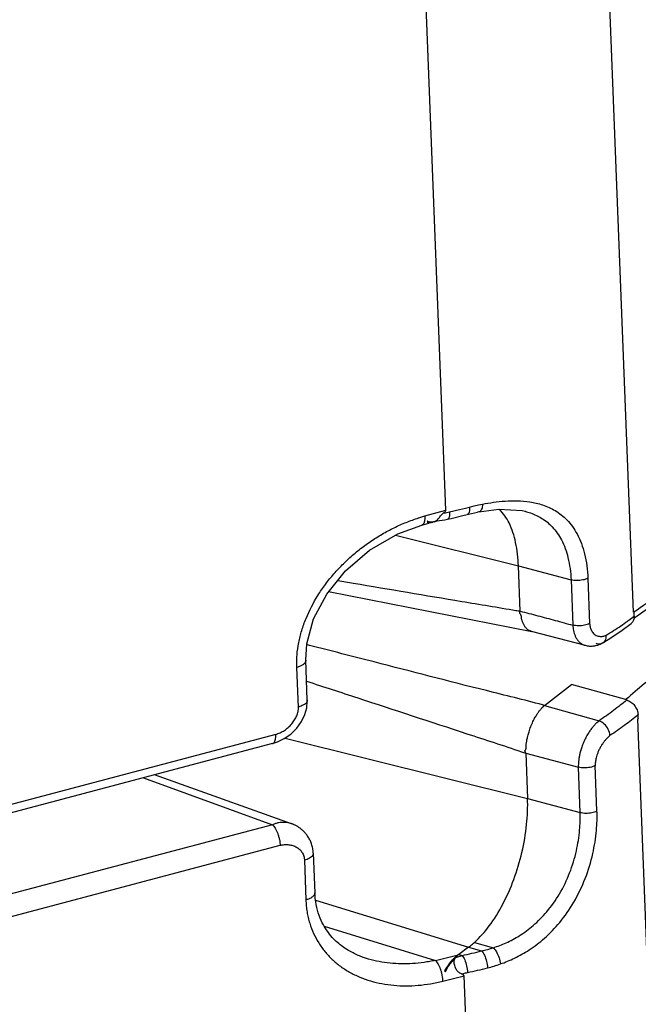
# Model space of a CAD drawing. Header units: inches. Extents: x -4 to 262, y 56 to 231.
# Tile 39 of 162: x 107.53 to 108.89, y 92.48 to 94.66. Entities that reach past the tile are written whole.
import ezdxf

# ---------------------------------------------------------------- set-up
doc = ezdxf.new("R2010")
doc.units = ezdxf.units.IN
doc.header["$LTSCALE"] = 1.2
doc.header["$MEASUREMENT"] = 0
doc.layers.get('0').update_dxf_attribs({"linetype": 'CONTINUOUS'})
doc.layers.add('7_ALL_FEATURES', color=7, linetype='CONTINUOUS')

msp = doc.modelspace()

# ---------------------------------------------------------------- linework, layer by layer
at = {"color": 7, "linetype": 'Continuous'}
for p, q in [((108.8847, 93.3518), (108.7318, 97.2634)), ((108.4691, 93.5777), (108.3472, 96.6953)), ((108.4225, 93.5645), (108.4691, 93.5777)), ((109.0468, 89.2036), (108.8939, 93.1152)), ((108.4628, 92.5355), (108.5094, 92.547)), ((108.6313, 89.4295), (108.5094, 92.547))]:
    msp.add_line(p, q, dxfattribs=at)
for points, start_tangent, end_tangent in [([(108.8854, 93.3523), (108.9414, 93.3917), (109.0041, 93.4359), (109.0667, 93.4806), (109.1293, 93.5263), (109.1918, 93.5729), (109.2543, 93.6205), (109.3168, 93.6688), (109.3498, 93.6943)], (0.735802, 0.518263), (0.712538, 0.549808)), ([(109.3508, 93.5149), (109.257, 93.4532), (109.1847, 93.3968), (109.1101, 93.3402), (109.0315, 93.2837), (108.9485, 93.2258), (108.868, 93.1591)], (-0.758051, -0.485138), (-0.68487, -0.583912)), ([(108.8847, 93.3518), (108.8852, 93.3516), (108.8856, 93.352)], (0.674855, -0.595458), (0.574513, 0.692773)), ([(108.8949, 93.1164), (108.8943, 93.116), (108.8939, 93.1152)], (-0.880556, -0.186067), (-0.275083, -0.85693))]:
    msp.add_spline(points, degree=3, dxfattribs=dict(at, start_tangent=start_tangent, end_tangent=end_tangent))
at = {"layer": '7_ALL_FEATURES', "color": 7, "linetype": 'Continuous'}
for p, q in [((108.5127, 93.5818), (108.5216, 93.584)), ((108.5216, 93.584), (108.5319, 93.5866)), ((108.5319, 93.5866), (108.5416, 93.5888)), ((108.5416, 93.5888), (108.5504, 93.5906)), ((108.4097, 93.5606), (108.4225, 93.5645)), ((108.4616, 93.569), (108.4642, 93.5711)), ((108.4642, 93.5711), (108.4666, 93.5732)), ((108.4642, 93.5711), (108.4686, 93.5717)), ((108.4686, 93.5717), (108.4772, 93.5734)), ((108.4772, 93.5734), (108.4995, 93.5786)), ((108.4995, 93.5786), (108.5127, 93.5818)), ((108.5162, 93.5676), (108.5196, 93.5685)), ((108.5196, 93.5685), (108.5391, 93.5729)), ((108.5424, 93.5735), (108.5391, 93.5729)), ((108.6441, 93.5749), (108.6446, 93.5748)), ((108.4161, 93.5442), (108.4317, 93.5487)), ((108.4283, 93.5527), (108.4276, 93.5531)), ((108.4294, 93.5526), (108.4276, 93.5507)), ((108.4293, 93.5523), (108.4283, 93.5527)), ((108.4326, 93.5513), (108.4294, 93.5526)), ((108.4309, 93.5517), (108.4326, 93.5513)), ((108.4332, 93.5491), (108.4403, 93.5511)), ((108.4419, 93.5515), (108.4471, 93.5537)), ((108.443, 93.5518), (108.4419, 93.5515)), ((108.4431, 93.5519), (108.4498, 93.5537)), ((108.4471, 93.5537), (108.4488, 93.5545)), ((108.4493, 93.5536), (108.4671, 93.556)), ((108.4506, 93.5563), (108.4522, 93.5581)), ((108.4671, 93.556), (108.4726, 93.5571)), ((108.4726, 93.5571), (108.4808, 93.559)), ((108.3579, 93.5218), (108.6298, 93.4541)), ((108.6337, 93.3541), (108.6298, 93.4541)), ((108.6298, 93.4541), (108.7461, 93.4233)), ((108.7461, 93.4233), (108.75, 93.3228)), ((108.7834, 93.4268), (108.7873, 93.3268)), ((108.2099, 93.3974), (108.6596, 93.3091)), ((108.874, 93.334), (108.8859, 93.3432)), ((108.8859, 93.3432), (108.8856, 93.3515)), ((108.8808, 93.328), (108.8793, 93.3267)), ((108.6582, 93.3094), (108.7773, 93.2784)), ((108.1677, 93.2783), (108.1611, 93.28)), ((108.8153, 93.2831), (108.8126, 93.2818)), ((108.8153, 93.2831), (108.8322, 93.2934)), ((108.1627, 93.1576), (108.1592, 93.2454)), ((108.1429, 93.1419), (108.1395, 93.2296)), ((108.6873, 93.1455), (108.7472, 93.1917)), ((108.8693, 93.1575), (108.7472, 93.1917)), ((108.1627, 93.1549), (108.1627, 93.1576)), ((108.6873, 93.1455), (108.8081, 93.1117)), ((108.8948, 93.1169), (108.8944, 93.1251)), ((108.0929, 93.0815), (107.3352, 92.881)), ((108.0859, 93.061), (107.3312, 92.8614)), ((108.0858, 93.061), (108.086, 93.061)), ((108.086, 93.0611), (108.0967, 93.0647)), ((108.0967, 93.0647), (108.1115, 93.072)), ((108.1134, 93.0733), (108.6499, 92.9399)), ((108.646, 93.0398), (108.6499, 92.9399)), ((108.646, 93.0398), (108.7623, 93.009)), ((108.7662, 92.909), (108.7623, 93.009)), ((108.8035, 92.9125), (108.7996, 93.0125)), ((107.8004, 92.9856), (108.0856, 92.8817)), ((108.1277, 92.8838), (107.8247, 92.9919)), ((108.6499, 92.9399), (108.7662, 92.909)), ((108.0857, 92.8817), (107.3279, 92.6813)), ((108.1278, 92.8838), (108.1277, 92.8838)), ((107.3448, 92.6356), (108.1025, 92.8361)), ((108.1562, 92.8031), (108.1596, 92.7154)), ((108.1759, 92.8189), (108.1794, 92.731)), ((108.1808, 92.7146), (108.5192, 92.6105)), ((108.1998, 92.6573), (108.4463, 92.5815)), ((108.5192, 92.6105), (108.4977, 92.5947)), ((108.5192, 92.6105), (108.548, 92.6024)), ((108.5323, 92.6212), (108.5743, 92.6095)), ((108.2933, 92.5858), (108.2932, 92.5859)), ((108.4463, 92.5815), (108.4967, 92.5939)), ((108.4977, 92.5947), (108.4967, 92.5939)), ((108.4977, 92.5946), (108.5053, 92.5925)), ((108.4664, 92.5586), (108.4684, 92.556)), ((108.4673, 92.558), (108.4666, 92.5565))]:
    msp.add_line(p, q, dxfattribs=at)
for points in [[(108.4808, 93.559), (108.5067, 93.5652), (108.5162, 93.5676)], [(108.5424, 93.5735), (108.5865, 93.5794), (108.6382, 93.5763), (108.6446, 93.5748)], [(108.8852, 93.3385), (109.0238, 93.4361), (109.1964, 93.563)], [(108.1592, 93.2453), (108.1613, 93.2819), (108.1765, 93.337), (108.2055, 93.3919), (108.2472, 93.4432), (108.3006, 93.4887), (108.3632, 93.5248), (108.416, 93.5443)], [(108.8322, 93.2934), (108.8595, 93.3118), (108.8793, 93.3267)], [(108.7774, 93.2784), (108.7794, 93.2779), (108.7816, 93.2775), (108.7839, 93.2771), (108.7862, 93.2769), (108.7885, 93.2768)], [(108.7885, 93.2768), (108.7908, 93.2768), (108.7931, 93.2769), (108.7952, 93.2771), (108.7971, 93.2773), (108.7989, 93.2776), (108.8009, 93.2779), (108.8031, 93.2784), (108.8051, 93.279), (108.807, 93.2796), (108.8086, 93.2802), (108.8099, 93.2807), (108.8113, 93.2813), (108.8128, 93.2819)], [(108.1571, 93.1254), (108.1613, 93.1404), (108.1627, 93.1549)], [(108.1115, 93.072), (108.126, 93.0822), (108.1392, 93.0952), (108.1497, 93.11), (108.1571, 93.1254)], [(108.1759, 92.8189), (108.1758, 92.8216), (108.1755, 92.8242), (108.1751, 92.8268), (108.1747, 92.8293), (108.1742, 92.8318), (108.1736, 92.8343), (108.1729, 92.8367), (108.1721, 92.839), (108.1713, 92.8413), (108.1704, 92.8435), (108.1694, 92.8456), (108.1684, 92.8477), (108.1674, 92.8498), (108.1663, 92.8517), (108.1651, 92.8536), (108.1639, 92.8555), (108.1627, 92.8573), (108.1615, 92.859), (108.1602, 92.8607), (108.1589, 92.8622), (108.1576, 92.8638), (108.1562, 92.8652), (108.1549, 92.8666), (108.1535, 92.868), (108.1522, 92.8693), (108.1508, 92.8705), (108.1494, 92.8716), (108.148, 92.8727), (108.1466, 92.8738), (108.1453, 92.8748), (108.1439, 92.8757), (108.1425, 92.8766), (108.1412, 92.8775), (108.1399, 92.8783), (108.1385, 92.879), (108.1372, 92.8797), (108.136, 92.8803), (108.1347, 92.8809), (108.1335, 92.8815), (108.1323, 92.882), (108.1311, 92.8825), (108.13, 92.8829), (108.129, 92.8833), (108.1279, 92.8837), (108.1278, 92.8838)], [(108.2933, 92.5859), (108.2916, 92.5864), (108.289, 92.5873), (108.2863, 92.5882), (108.2835, 92.5892), (108.2808, 92.5903), (108.278, 92.5914), (108.2752, 92.5926), (108.2723, 92.5938), (108.2695, 92.5951), (108.2666, 92.5965), (108.2638, 92.5979), (108.2609, 92.5994), (108.258, 92.6009), (108.2551, 92.6025), (108.2522, 92.6043), (108.2493, 92.606), (108.2464, 92.6079), (108.2435, 92.6099), (108.2407, 92.6119), (108.2378, 92.6141), (108.235, 92.6163), (108.2322, 92.6186), (108.2294, 92.621), (108.2266, 92.6236), (108.2237, 92.6263), (108.2209, 92.6292), (108.2179, 92.6323), (108.215, 92.6357), (108.2121, 92.6392), (108.2092, 92.643), (108.2063, 92.6469), (108.2036, 92.6511), (108.2009, 92.6555), (108.1982, 92.6601), (108.1957, 92.6649), (108.1933, 92.67), (108.1911, 92.6752), (108.1889, 92.6807), (108.187, 92.6865), (108.1852, 92.6924), (108.1837, 92.6985), (108.1823, 92.7049), (108.1812, 92.7114), (108.1803, 92.7181), (108.1797, 92.725), (108.1793, 92.731)]]:
    msp.add_lwpolyline(points, dxfattribs=at)
for points, start_tangent, end_tangent in [([(108.5216, 93.584), (108.5204, 93.5728), (108.5163, 93.5676), (108.5162, 93.5676)], (0.038852, -0.899161), (-0.878029, -0.197647)), ([(108.5504, 93.5906), (108.5482, 93.5793), (108.5431, 93.5737), (108.5424, 93.5736)], (-0.034766, -0.899328), (-0.890993, -0.127008)), ([(108.5504, 93.5906), (108.5744, 93.5947), (108.6001, 93.5975), (108.6271, 93.5981), (108.6549, 93.5957), (108.6832, 93.5891), (108.7109, 93.5764), (108.7369, 93.5558), (108.7594, 93.5248), (108.7759, 93.4811), (108.7834, 93.4268)], (0.882754, 0.175344), (0.035303, -0.899307)), ([(108.1395, 93.2296), (108.1393, 93.2433), (108.1399, 93.257), (108.1437, 93.2843), (108.1504, 93.3112), (108.1599, 93.3378), (108.1862, 93.3889), (108.2028, 93.4133), (108.2217, 93.4367), (108.2428, 93.459), (108.2656, 93.48), (108.2899, 93.4992), (108.3153, 93.5165), (108.3413, 93.5316), (108.368, 93.5447), (108.3951, 93.5556), (108.4088, 93.5603), (108.4097, 93.5606)], (-0.053696, 0.898397), (0.85643, 0.276637)), ([(108.4225, 93.5645), (108.4226, 93.559), (108.4224, 93.5564), (108.422, 93.5539), (108.4219, 93.5534)], (0.051143, -0.898546), (-0.170071, -0.883785)), ([(108.4522, 93.5581), (108.4572, 93.5645)], (0.615688, 0.656452), (0.568128, 0.698019)), ([(108.4572, 93.5645), (108.4616, 93.569)], (0.568128, 0.698019), (0.683072, 0.586015)), ([(108.4666, 93.5732), (108.4684, 93.5754), (108.4691, 93.5777)], (0.640161, 0.632608), (-0.035152, 0.899313)), ([(108.4772, 93.5734), (108.4763, 93.5622), (108.4728, 93.5572), (108.4726, 93.5572)], (0.039383, -0.899138), (-0.889828, -0.134931)), ([(108.6298, 93.4541), (108.6235, 93.5059), (108.609, 93.549), (108.5878, 93.5793)], (-0.035148, 0.899313), (-0.643226, 0.629493)), ([(108.6446, 93.5748), (108.6566, 93.5711), (108.6815, 93.5592), (108.7047, 93.5402), (108.7247, 93.5119), (108.7394, 93.4724), (108.7461, 93.4233)], (0.870868, -0.227132), (0.035143, -0.899314)), ([(108.419, 93.5463), (108.4181, 93.5454), (108.417, 93.5446), (108.416, 93.5443)], (-0.579416, -0.688678), (-0.869177, -0.233521)), ([(108.4219, 93.5534), (108.4215, 93.5516), (108.4209, 93.5496), (108.4201, 93.5479), (108.4192, 93.5465), (108.419, 93.5463)], (-0.170071, -0.883785), (-0.579416, -0.688678)), ([(108.4276, 93.5507), (108.4366, 93.5502)], (0.848504, -0.300068), (0.888735, 0.141952)), ([(108.4361, 93.5508), (108.4326, 93.5513)], (-0.899728, 0.022118), (-0.871951, 0.222937)), ([(108.4419, 93.5515), (108.4361, 93.5508)], (-0.873954, -0.214953), (-0.899728, 0.022118)), ([(108.4497, 93.5537), (108.4497, 93.5539), (108.4497, 93.5543), (108.4506, 93.5563)], (-0.264663, 0.860206), (0.540233, 0.719825)), ([(108.2304, 93.4219), (108.2643, 93.4161), (108.5042, 93.3756), (108.6241, 93.3557), (108.6337, 93.3541)], (0.88704, -0.152183), (0.888034, -0.146273)), ([(108.7834, 93.4268), (108.7722, 93.4229), (108.7588, 93.4216), (108.7461, 93.4233)], (-0.789693, -0.431724), (-0.869863, 0.230951)), ([(108.6369, 93.3368), (108.6366, 93.339), (108.6364, 93.3412), (108.636, 93.3433), (108.6353, 93.3453), (108.6342, 93.3472), (108.6331, 93.3489), (108.6325, 93.3506), (108.6329, 93.352), (108.6334, 93.353), (108.6337, 93.3541)], (-0.160643, 0.885547), (-0.091339, 0.895353)), ([(108.6337, 93.3541), (108.6725, 93.3439), (108.7112, 93.3336), (108.75, 93.3228)], (0.869866, -0.230941), (0.86988, -0.230885)), ([(108.8859, 93.3432), (108.8857, 93.3384)], (0.035152, -0.899313), (-0.133989, -0.88997)), ([(108.6582, 93.3094), (108.6558, 93.3102), (108.6533, 93.3113), (108.6506, 93.3129), (108.6481, 93.315), (108.6458, 93.3175), (108.6439, 93.3202), (108.6422, 93.3231), (108.6408, 93.3259), (108.6395, 93.3288), (108.6384, 93.3316), (108.6375, 93.3343), (108.6369, 93.3368)], (-0.871024, 0.226531), (-0.160643, 0.885547)), ([(108.7873, 93.3268), (108.7762, 93.3229), (108.7628, 93.3216), (108.75, 93.3233)], (-0.789585, -0.431921), (-0.869915, 0.230757)), ([(108.75, 93.3233), (108.7506, 93.3167), (108.7516, 93.3109), (108.7533, 93.3048), (108.7556, 93.2987), (108.7586, 93.293), (108.7625, 93.2877), (108.7676, 93.283), (108.7737, 93.2796), (108.7771, 93.2785)], (0.033229, -0.899386), (0.870296, -0.229314)), ([(108.7873, 93.3268), (108.7876, 93.3237), (108.7883, 93.3199), (108.7894, 93.316), (108.791, 93.3121), (108.7932, 93.3083), (108.796, 93.3048), (108.7995, 93.3017), (108.8039, 93.2995), (108.8086, 93.2983), (108.8129, 93.2981), (108.8168, 93.2985), (108.8205, 93.2995), (108.8237, 93.3007)], (0.030161, -0.899494), (0.824415, 0.361027)), ([(108.8237, 93.3007), (108.8402, 93.3109), (108.8563, 93.3214)], (0.773791, 0.459616), (0.743482, 0.507183)), ([(108.8563, 93.3214), (108.8715, 93.3322), (108.874, 93.334)], (0.743482, 0.507183), (0.722514, 0.536632)), ([(108.8857, 93.3384), (108.8845, 93.3339), (108.8808, 93.328)], (-0.133989, -0.88997), (-0.627952, -0.64473)), ([(108.8234, 93.3005), (108.8208, 93.2887), (108.8153, 93.2831)], (0.041746, -0.899031), (-0.770633, -0.464891)), ([(108.6873, 93.1456), (108.6831, 93.1467), (108.5588, 93.1782), (108.3103, 93.2416), (108.1677, 93.2783)], (-0.872494, 0.220803), (-0.871481, 0.224768)), ([(108.8126, 93.2818), (108.8014, 93.2821)], (-0.85068, -0.293842), (-0.85398, 0.284111)), ([(108.1592, 93.2453), (108.1592, 93.2439), (108.1571, 93.2394), (108.1551, 93.2373), (108.1527, 93.2353), (108.15, 93.2336), (108.1468, 93.2321), (108.1395, 93.2296)], (0.033193, -0.899388), (-0.868698, -0.235296)), ([(108.1612, 93.199), (108.2742, 93.1622), (108.5157, 93.083), (108.6363, 93.0431), (108.646, 93.0398)], (0.856089, -0.277689), (0.854211, -0.283413)), ([(108.1626, 93.1576), (108.1613, 93.1527), (108.1544, 93.1465), (108.1429, 93.1419)], (0.00067, -0.9), (-0.870071, -0.230166)), ([(108.8693, 93.1575), (108.8552, 93.1457), (108.8403, 93.1341), (108.8246, 93.1228), (108.8081, 93.1117)], (-0.67899, -0.590739), (-0.754708, -0.490322)), ([(108.8693, 93.1575), (108.8786, 93.153), (108.8867, 93.1452)], (0.866584, -0.242965), (0.551476, -0.711248)), ([(108.0929, 93.0815), (108.0953, 93.0822), (108.0978, 93.0831), (108.1026, 93.0851), (108.1119, 93.0903), (108.1205, 93.0969), (108.1281, 93.1047), (108.1345, 93.1133), (108.1393, 93.1225), (108.1422, 93.1321), (108.1429, 93.137), (108.143, 93.1394), (108.1429, 93.1419)], (0.861759, 0.259561), (-0.059893, 0.898005)), ([(108.646, 93.0398), (108.6456, 93.0411), (108.6448, 93.0425), (108.6442, 93.0442), (108.6445, 93.046), (108.6454, 93.0474), (108.6462, 93.0491), (108.6468, 93.0513), (108.647, 93.0537), (108.647, 93.0564), (108.6471, 93.0594), (108.6474, 93.0625), (108.648, 93.0659), (108.6487, 93.0696), (108.6496, 93.0735), (108.6506, 93.0778), (108.6517, 93.0824), (108.6532, 93.0874), (108.6549, 93.0928), (108.657, 93.0984), (108.6593, 93.1042), (108.6619, 93.1097), (108.6644, 93.1148), (108.6669, 93.1193), (108.6692, 93.1232), (108.6714, 93.1266), (108.6734, 93.1296), (108.6752, 93.1321), (108.6768, 93.1343), (108.6784, 93.1362), (108.6799, 93.1379), (108.6812, 93.1394), (108.6823, 93.1407), (108.6836, 93.1419), (108.6851, 93.1428), (108.6854, 93.1437), (108.6853, 93.1446), (108.6864, 93.1451), (108.6873, 93.1455)], (-0.03515, 0.899313), (0.841052, 0.320362)), ([(108.8944, 93.1251), (108.88, 93.1132), (108.8648, 93.1015), (108.8489, 93.0899), (108.8323, 93.0789)], (-0.681222, -0.588164), (-0.754818, -0.490153)), ([(108.8867, 93.1452), (108.8923, 93.1354), (108.8944, 93.1251)], (0.551476, -0.711248), (0.035152, -0.899313)), ([(108.8079, 93.1115), (108.803, 93.1071), (108.7989, 93.1029), (108.794, 93.0974), (108.789, 93.0908), (108.784, 93.0832), (108.7787, 93.074), (108.7737, 93.0634), (108.7698, 93.0533), (108.767, 93.0442), (108.765, 93.036), (108.7636, 93.0282), (108.7628, 93.0214), (108.7623, 93.0155), (108.7623, 93.009)], (0.851395, -0.291764), (0.035319, -0.899307)), ([(108.8323, 93.0789), (108.8286, 93.0925), (108.8195, 93.1043), (108.8079, 93.1115)], (-0.011183, 0.899931), (-0.851417, 0.291701)), ([(108.0859, 93.0611), (108.087, 93.0615), (108.0882, 93.0623), (108.0892, 93.0634), (108.0902, 93.0648), (108.091, 93.0666), (108.0922, 93.0709), (108.0926, 93.0733), (108.0928, 93.076), (108.0929, 93.0815)], (0.86954, 0.232164), (-0.045576, 0.898845)), ([(108.8323, 93.0789), (108.8293, 93.0762), (108.8259, 93.073), (108.8224, 93.0692), (108.8186, 93.0644), (108.8146, 93.0587), (108.8106, 93.0521), (108.8071, 93.0451), (108.8045, 93.0384), (108.8025, 93.0324), (108.8012, 93.027), (108.8003, 93.0222), (108.7998, 93.0178), (108.7996, 93.014), (108.7996, 93.0118), (108.7997, 93.0119)], (-0.701081, -0.564345), (0.007599, 0.899968)), ([(108.7996, 93.0125), (108.7884, 93.0085), (108.775, 93.0073), (108.7623, 93.009)], (-0.788626, -0.433669), (-0.869384, 0.232747)), ([(108.5323, 92.6212), (108.5651, 92.6577), (108.5951, 92.7056), (108.6195, 92.7607), (108.6375, 92.8204), (108.6479, 92.8819), (108.6499, 92.9399)], (0.669879, 0.601051), (-0.035152, 0.899313)), ([(108.5743, 92.6095), (108.6023, 92.6204), (108.6317, 92.6361), (108.6623, 92.6585), (108.6927, 92.6891), (108.7206, 92.7284), (108.7431, 92.7751), (108.758, 92.8241), (108.7652, 92.87), (108.7662, 92.909)], (0.856121, 0.277592), (-0.035151, 0.899313)), ([(108.5901, 92.5736), (108.621, 92.5864), (108.6535, 92.6048), (108.6873, 92.6305), (108.7211, 92.6655), (108.7522, 92.7101), (108.7775, 92.7627), (108.7943, 92.8178), (108.8023, 92.8691), (108.8035, 92.9125)], (0.8487, 0.299513), (-0.035151, 0.899313)), ([(108.7662, 92.909), (108.7789, 92.9073), (108.7923, 92.9086), (108.8035, 92.9125)], (0.869863, -0.23095), (0.789693, 0.431723)), ([(108.1277, 92.8838), (108.1256, 92.8845), (108.1193, 92.8859), (108.1128, 92.8867), (108.0992, 92.8858), (108.0924, 92.8841), (108.089, 92.883), (108.0857, 92.8817)], (-0.84783, 0.301968), (-0.830811, -0.346054)), ([(108.0857, 92.8817), (108.0864, 92.881), (108.0871, 92.8802), (108.0886, 92.8783), (108.0916, 92.8738), (108.0945, 92.8683), (108.0971, 92.8622), (108.0992, 92.8555), (108.1009, 92.8487), (108.102, 92.8421), (108.1023, 92.839), (108.1025, 92.8361)], (0.649606, -0.622906), (0.023108, -0.899703)), ([(108.1025, 92.8361), (108.1049, 92.8366), (108.1074, 92.837), (108.1123, 92.8376), (108.1218, 92.8374), (108.1264, 92.8366), (108.1308, 92.8354), (108.1389, 92.8318), (108.1458, 92.8267), (108.1487, 92.8236), (108.1512, 92.8202), (108.1532, 92.8164), (108.1548, 92.8123), (108.1558, 92.8079), (108.1561, 92.8055), (108.1562, 92.8031)], (0.878224, 0.196781), (0.002931, -0.899995)), ([(108.1758, 92.8189), (108.1746, 92.814), (108.1677, 92.8077), (108.1562, 92.8031)], (-0.000037, -0.9), (-0.870071, -0.230166)), ([(108.1793, 92.731), (108.1793, 92.7296), (108.1772, 92.7251), (108.1752, 92.723), (108.1728, 92.7211), (108.1701, 92.7194), (108.1669, 92.7178), (108.1634, 92.7165), (108.1596, 92.7154)], (0.035589, -0.899296), (-0.871421, -0.225)), ([(108.1596, 92.7154), (108.1604, 92.7018), (108.1621, 92.6887), (108.1646, 92.6761), (108.1679, 92.664), (108.1766, 92.6411), (108.1879, 92.6201), (108.2016, 92.601), (108.2176, 92.5838), (108.2358, 92.5686), (108.2562, 92.5556), (108.2785, 92.5447), (108.3025, 92.5362), (108.3278, 92.5301), (108.354, 92.5264), (108.3807, 92.5252), (108.4078, 92.5264), (108.4352, 92.5299), (108.4489, 92.5324), (108.4628, 92.5355)], (0.016701, -0.899845), (0.874562, 0.212463)), ([(108.5053, 92.5925), (108.5268, 92.5973), (108.548, 92.6024)], (0.879935, 0.188984), (0.873461, 0.216946)), ([(108.5196, 92.6104), (108.5239, 92.6138), (108.5281, 92.6174), (108.5323, 92.6212)], (0.711088, 0.551682), (0.655351, 0.616859)), ([(108.548, 92.6024), (108.5611, 92.6056), (108.5743, 92.6095)], (0.878804, 0.194172), (0.855991, 0.277993)), ([(108.548, 92.6024), (108.5544, 92.593), (108.5593, 92.5794), (108.5614, 92.565)], (0.653066, -0.619278), (0.031458, -0.89945)), ([(108.5743, 92.6095), (108.5812, 92.6003), (108.587, 92.5872), (108.5901, 92.5736)], (0.659281, -0.612657), (0.107472, -0.89356)), ([(108.4463, 92.5815), (108.4336, 92.5791), (108.4209, 92.5771), (108.3956, 92.5745), (108.3457, 92.5753), (108.3215, 92.5788), (108.2981, 92.5844), (108.2933, 92.5859)], (-0.88155, -0.1813), (-0.858529, 0.270053)), ([(108.4575, 92.5624), (108.4551, 92.5681), (108.4523, 92.5736), (108.4493, 92.5781), (108.4478, 92.58), (108.4463, 92.5815)], (-0.309851, 0.844981), (-0.655404, 0.616803)), ([(108.4967, 92.5939), (108.485, 92.5838), (108.4748, 92.572), (108.4664, 92.5586)], (-0.724191, -0.534367), (-0.414361, -0.79894)), ([(108.4967, 92.5939), (108.4933, 92.5911), (108.4899, 92.5882), (108.4828, 92.581), (108.4765, 92.5733), (108.4711, 92.5651), (108.4688, 92.5609), (108.4673, 92.558)], (-0.715837, -0.545507), (-0.386303, -0.812877)), ([(108.4684, 92.556), (108.4746, 92.5677), (108.4822, 92.5783), (108.4911, 92.5879)], (0.358087, 0.825696), (0.660602, 0.611232)), ([(108.5041, 92.5515), (108.4968, 92.5557), (108.4914, 92.5631), (108.4882, 92.5723), (108.4877, 92.5811), (108.4911, 92.5879)], (-0.851245, 0.292202), (0.658572, 0.613419)), ([(108.4912, 92.588), (108.4959, 92.5896), (108.5006, 92.5911), (108.5053, 92.5925)], (0.845241, 0.309141), (0.867629, 0.239206)), ([(108.5053, 92.5925), (108.5109, 92.583), (108.5152, 92.5692), (108.5171, 92.5547)], (0.5994, -0.671357), (0.030928, -0.899468)), ([(108.4628, 92.5355), (108.4623, 92.5416), (108.4613, 92.5483), (108.4598, 92.5552), (108.4577, 92.5619), (108.4575, 92.5624)], (-0.019276, 0.899794), (-0.309851, 0.844981)), ([(108.5171, 92.5547), (108.5394, 92.5597), (108.5614, 92.565)], (0.879907, 0.189115), (0.873432, 0.217063)), ([(108.5614, 92.565), (108.5757, 92.5689), (108.5901, 92.5736)], (0.873432, 0.217064), (0.848573, 0.299873)), ([(108.5041, 92.5515), (108.5084, 92.5527), (108.5127, 92.5537), (108.5171, 92.5547)], (0.86519, 0.247884), (0.879908, 0.18911)), ([(108.5094, 92.547), (108.5086, 92.5489), (108.5066, 92.5504), (108.5041, 92.5515)], (-0.035152, 0.899313), (-0.851246, 0.292198))]:
    msp.add_spline(points, degree=3, dxfattribs=dict(at, start_tangent=start_tangent, end_tangent=end_tangent))

doc.saveas('drawing.dxf')
